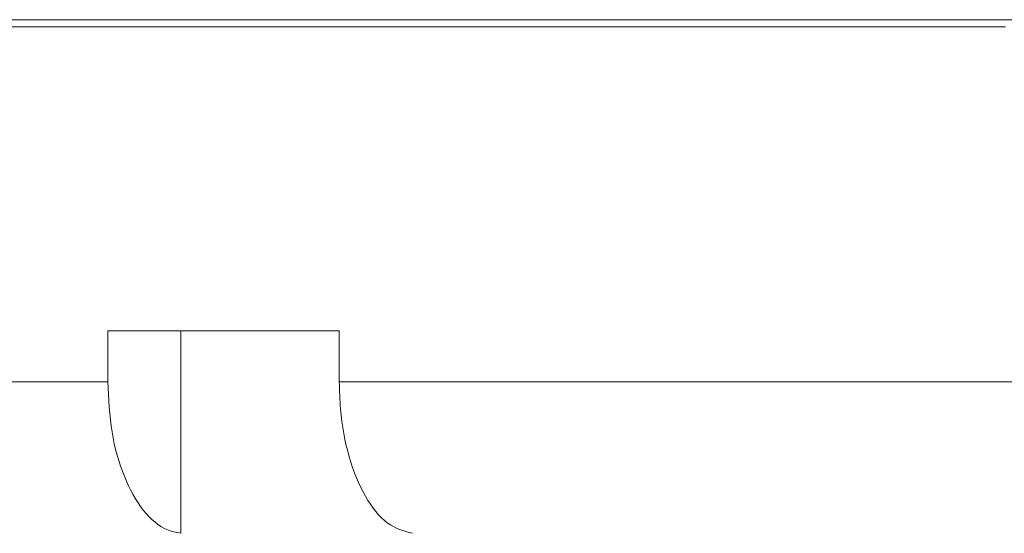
# Model space of a CAD drawing. Header units: inches. Extents: x -3.7 to 22.7, y -9.6 to 17.3.
# Tile 95 of 130: x 11.529 to 12.744, y 0.317 to 0.951. Entities that reach past the tile are written whole.
import ezdxf

# ---------------------------------------------------------------- set-up
doc = ezdxf.new("R2010")
doc.units = ezdxf.units.IN
doc.header["$MEASUREMENT"] = 0

msp = doc.modelspace()

# ---------------------------------------------------------------- linework, layer by layer
at = {"color": 7, "linetype": 'Continuous', "lineweight": 15}
for p, q in [((10.808, 0.9513), (14.683, 0.9513)), ((10.808, 0.9423), (12.7455, 0.9423)), ((11.9232, 0.5673), (11.6374, 0.5673)), ((11.6374, 0.5673), (11.6374, 0.5043)), ((11.7276, 0.5673), (11.7276, 0.3174)), ((11.9232, 0.5673), (11.9232, 0.5043)), ((10.8151, 0.5043), (11.6374, 0.5043)), ((11.9232, 0.5043), (13.5679, 0.5043))]:
    msp.add_line(p, q, dxfattribs=at)
for points, knots in [([(11.6374, 0.5043), (11.6385, 0.4833), (11.6405, 0.4414), (11.6566, 0.3855), (11.6803, 0.3432), (11.7056, 0.3216), (11.7218, 0.3185), (11.7276, 0.3174)], [0, 0, 0, 0, 0.2190539, 0.4381235, 0.6575299, 0.8777059, 1, 1, 1, 1]), ([(12.0134, 0.3174), (12.0029, 0.3203), (11.9818, 0.3261), (11.9543, 0.3607), (11.934, 0.41), (11.9244, 0.461), (11.9235, 0.4931), (11.9232, 0.5043)], [0, 0, 0, 0, 0.221192, 0.442436, 0.66314, 0.882991, 1, 1, 1, 1])]:
    msp.add_open_spline(points, degree=3, knots=knots, dxfattribs=at)

doc.saveas('drawing.dxf')
